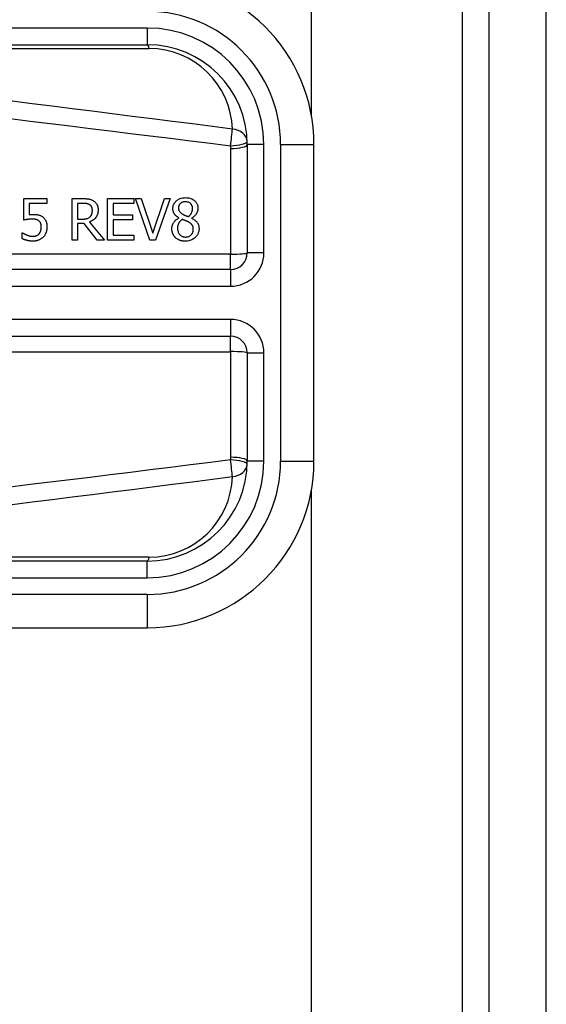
# Model space of a CAD drawing. Header units: inches. Extents: x 11 to 342, y 26 to 169.
# Tile 81 of 204: x 81.702 to 82.323, y 97.674 to 98.838. Entities that reach past the tile are written whole.
import ezdxf

# ---------------------------------------------------------------- set-up
doc = ezdxf.new("R2010")
doc.units = ezdxf.units.IN
doc.header["$MEASUREMENT"] = 0
doc.layers.add('Visible Edges(ANSI)', color=7, linetype='Continuous', lineweight=25)
doc.layers.add('Visible Tangent Edges(ANSI)', color=7, linetype='Continuous', lineweight=25)

msp = doc.modelspace()

# ---------------------------------------------------------------- linework, layer by layer
at = {"layer": 'Visible Edges(ANSI)'}
for p, q in [((82.2554, 113.3629), (82.2554, 83.7599)), ((82.3234, 83.7599), (82.3234, 113.3629)), ((82.0459, 112.7579), (82.0459, 98.7247)), ((81.2031, 98.808), (81.8522, 98.808)), ((81.9703, 98.6899), (81.9703, 98.5619)), ((82.049, 98.3159), (82.049, 98.6899)), ((81.7066, 98.6008), (81.7066, 98.6261)), ((81.7066, 98.6261), (81.7336, 98.6261)), ((81.7336, 98.6261), (81.7336, 98.6204)), ((81.7635, 98.5769), (81.7635, 98.6261)), ((81.7635, 98.6261), (81.7762, 98.6261)), ((81.8055, 98.6261), (81.8363, 98.6261)), ((81.8055, 98.5769), (81.8055, 98.6261)), ((81.8363, 98.6261), (81.8363, 98.6203)), ((81.8382, 98.6261), (81.8452, 98.6261)), ((81.8552, 98.5769), (81.8382, 98.6261)), ((81.8452, 98.6261), (81.8589, 98.5853)), ((81.8589, 98.5853), (81.8725, 98.6261)), ((81.8792, 98.6261), (81.8622, 98.5769)), ((81.8725, 98.6261), (81.8792, 98.6261)), ((81.7336, 98.6204), (81.7129, 98.6204)), ((81.7129, 98.6204), (81.7129, 98.6072)), ((81.7766, 98.6205), (81.7701, 98.6205)), ((81.7701, 98.6205), (81.7701, 98.602)), ((81.812, 98.6203), (81.812, 98.6068)), ((81.8363, 98.6203), (81.812, 98.6203)), ((81.7701, 98.602), (81.7758, 98.602)), ((81.812, 98.6068), (81.8347, 98.6068)), ((81.8347, 98.601), (81.812, 98.601)), ((81.812, 98.601), (81.812, 98.5828)), ((81.8347, 98.6068), (81.8347, 98.601)), ((81.8897, 98.6032), (81.8897, 98.6034)), ((81.9047, 98.6031), (81.9047, 98.6029)), ((81.7701, 98.5965), (81.7701, 98.5769)), ((81.7776, 98.5965), (81.7701, 98.5965)), ((81.7931, 98.5769), (81.7776, 98.5965)), ((81.7841, 98.5983), (81.8016, 98.5769)), ((81.7046, 98.5857), (81.705, 98.5857)), ((81.7046, 98.5787), (81.7046, 98.5857)), ((81.7701, 98.5769), (81.7635, 98.5769)), ((81.8016, 98.5769), (81.7931, 98.5769)), ((81.8363, 98.5769), (81.8055, 98.5769)), ((81.812, 98.5828), (81.8363, 98.5828)), ((81.8363, 98.5828), (81.8363, 98.5769)), ((81.8622, 98.5769), (81.8552, 98.5769)), ((81.9506, 98.5423), (81.2986, 98.5423)), ((81.2986, 98.4635), (81.9506, 98.4635)), ((81.9703, 98.4439), (81.9703, 98.3159)), ((82.0459, 98.2811), (82.0459, 84.5579)), ((81.8522, 98.1978), (81.2031, 98.1978)), ((81.2031, 98.119), (81.8522, 98.119))]:
    msp.add_line(p, q, dxfattribs=at)
at = {"layer": 'Visible Edges(ANSI)', "flags": 128}
for points in [[(81.7762, 98.6261), (81.7766, 98.6261), (81.777, 98.6261), (81.7773, 98.6261), (81.7777, 98.6261), (81.7781, 98.6261), (81.7785, 98.6261), (81.7789, 98.6261), (81.7793, 98.6261), (81.7797, 98.6261), (81.7801, 98.626), (81.7805, 98.626), (81.7809, 98.626), (81.7813, 98.6259), (81.7817, 98.6259), (81.7821, 98.6258), (81.7825, 98.6258), (81.7829, 98.6257), (81.7832, 98.6257), (81.7837, 98.6256), (81.7845, 98.6254), (81.7855, 98.6251), (81.7866, 98.6247), (81.7877, 98.6242), (81.7887, 98.6236)], [(81.7887, 98.6236), (81.7893, 98.6232), (81.7898, 98.6228), (81.7903, 98.6224), (81.7907, 98.622), (81.7912, 98.6215), (81.7916, 98.621), (81.792, 98.6205), (81.7924, 98.62), (81.7927, 98.6195), (81.793, 98.619), (81.7932, 98.6185), (81.7934, 98.618), (81.7936, 98.6175), (81.7937, 98.6171), (81.7938, 98.6167), (81.7939, 98.6163), (81.794, 98.6158), (81.7941, 98.6154), (81.7942, 98.615), (81.7942, 98.6145), (81.7943, 98.6141), (81.7943, 98.6137), (81.7943, 98.6132), (81.7943, 98.6128)], [(81.8825, 98.6143), (81.8825, 98.615), (81.8826, 98.6158), (81.8827, 98.6165), (81.8828, 98.6172), (81.883, 98.618), (81.8833, 98.6187), (81.8836, 98.6194), (81.8839, 98.62), (81.8842, 98.6207), (81.8847, 98.6213), (81.8851, 98.6219), (81.8856, 98.6224), (81.8861, 98.623), (81.8867, 98.6236), (81.8874, 98.6241), (81.8882, 98.6247), (81.8891, 98.6253), (81.8902, 98.6258), (81.8913, 98.6263), (81.8925, 98.6266), (81.8937, 98.6269), (81.8949, 98.6271), (81.8961, 98.6272), (81.8974, 98.6273)], [(81.8973, 98.6224), (81.8966, 98.6224), (81.8958, 98.6223), (81.895, 98.6222), (81.8943, 98.622), (81.8936, 98.6217), (81.8929, 98.6214), (81.8924, 98.6211), (81.8919, 98.6208), (81.8915, 98.6204), (81.8911, 98.6201), (81.8908, 98.6199), (81.8906, 98.6195), (81.8903, 98.6192), (81.8901, 98.6189), (81.8899, 98.6185), (81.8898, 98.6182), (81.8896, 98.6178), (81.8895, 98.6174), (81.8894, 98.617), (81.8893, 98.6167), (81.8892, 98.6163), (81.8892, 98.6159), (81.8891, 98.6155), (81.8891, 98.6151)], [(81.9057, 98.6147), (81.9057, 98.6151), (81.9057, 98.6154), (81.9056, 98.6158), (81.9056, 98.6162), (81.9055, 98.6166), (81.9054, 98.617), (81.9053, 98.6174), (81.9051, 98.6177), (81.905, 98.6181), (81.9048, 98.6184), (81.9046, 98.6188), (81.9044, 98.6191), (81.9041, 98.6194), (81.9039, 98.6197), (81.9036, 98.62), (81.9033, 98.6203), (81.9029, 98.6207), (81.9024, 98.6211), (81.9017, 98.6215), (81.9009, 98.6218), (81.9, 98.6221), (81.8991, 98.6223), (81.8982, 98.6224), (81.8973, 98.6224)], [(81.8974, 98.6273), (81.8987, 98.6272), (81.9, 98.6271), (81.9013, 98.6269), (81.9026, 98.6266), (81.9039, 98.6262), (81.9051, 98.6257), (81.9061, 98.6252), (81.907, 98.6246), (81.9078, 98.624), (81.9084, 98.6235), (81.9089, 98.623), (81.9094, 98.6225), (81.9098, 98.6219), (81.9102, 98.6214), (81.9106, 98.6208), (81.9109, 98.6202), (81.9112, 98.6195), (81.9115, 98.6189), (81.9117, 98.6182), (81.9119, 98.6175), (81.912, 98.6168), (81.9121, 98.6161), (81.9121, 98.6154), (81.9121, 98.6147)], [(81.7844, 98.6188), (81.7841, 98.619), (81.7838, 98.6192), (81.7835, 98.6193), (81.7831, 98.6195), (81.7828, 98.6196), (81.7825, 98.6197), (81.7822, 98.6198), (81.7818, 98.6199), (81.7815, 98.62), (81.7811, 98.6201), (81.7808, 98.6202), (81.7804, 98.6202), (81.7801, 98.6203), (81.7797, 98.6203), (81.7793, 98.6204), (81.779, 98.6204), (81.7786, 98.6204), (81.7783, 98.6204), (81.778, 98.6205), (81.7777, 98.6205), (81.7773, 98.6205), (81.7771, 98.6205), (81.7768, 98.6205), (81.7766, 98.6205)], [(81.7943, 98.6128), (81.7943, 98.6123), (81.7943, 98.6118), (81.7942, 98.6113), (81.7942, 98.6108), (81.7941, 98.6103), (81.7941, 98.6099), (81.794, 98.6094), (81.7939, 98.6089), (81.7938, 98.6084), (81.7937, 98.608), (81.7935, 98.6075), (81.7933, 98.607), (81.7932, 98.6066), (81.7929, 98.606), (81.7926, 98.6053), (81.7921, 98.6045), (81.7915, 98.6037), (81.7907, 98.6027), (81.7898, 98.6018), (81.7888, 98.6009), (81.7877, 98.6001), (81.7865, 98.5995), (81.7853, 98.5989), (81.7841, 98.5983)], [(81.7875, 98.6123), (81.7875, 98.6125), (81.7875, 98.6128), (81.7875, 98.6131), (81.7874, 98.6134), (81.7874, 98.6136), (81.7874, 98.6139), (81.7873, 98.6142), (81.7873, 98.6144), (81.7872, 98.6147), (81.7871, 98.615), (81.7871, 98.6152), (81.787, 98.6155), (81.7869, 98.6157), (81.7868, 98.616), (81.7866, 98.6162), (81.7865, 98.6165), (81.7863, 98.6168), (81.7861, 98.6171), (81.7859, 98.6174), (81.7856, 98.6178), (81.7853, 98.618), (81.785, 98.6183), (81.7847, 98.6186), (81.7844, 98.6188)], [(81.7847, 98.6045), (81.7849, 98.6047), (81.7851, 98.605), (81.7853, 98.6052), (81.7855, 98.6055), (81.7857, 98.6057), (81.7859, 98.606), (81.7861, 98.6062), (81.7862, 98.6065), (81.7864, 98.6068), (81.7865, 98.607), (81.7866, 98.6073), (81.7867, 98.6076), (81.7869, 98.608), (81.787, 98.6083), (81.7871, 98.6086), (81.7872, 98.609), (81.7872, 98.6094), (81.7873, 98.6098), (81.7874, 98.6102), (81.7874, 98.6106), (81.7874, 98.611), (81.7875, 98.6114), (81.7875, 98.6119), (81.7875, 98.6123)], [(81.8897, 98.6034), (81.8892, 98.6037), (81.8888, 98.6039), (81.8884, 98.6042), (81.888, 98.6045), (81.8876, 98.6047), (81.8872, 98.605), (81.8868, 98.6053), (81.8865, 98.6056), (81.8861, 98.606), (81.8858, 98.6063), (81.8854, 98.6067), (81.8851, 98.607), (81.8848, 98.6074), (81.8845, 98.6078), (81.8842, 98.6082), (81.8839, 98.6087), (81.8836, 98.6092), (81.8833, 98.6098), (81.8831, 98.6105), (81.8829, 98.6112), (81.8827, 98.612), (81.8826, 98.6128), (81.8825, 98.6135), (81.8825, 98.6143)], [(81.8891, 98.6151), (81.8891, 98.6148), (81.8892, 98.6145), (81.8892, 98.6143), (81.8892, 98.614), (81.8892, 98.6138), (81.8893, 98.6135), (81.8893, 98.6132), (81.8894, 98.613), (81.8895, 98.6127), (81.8895, 98.6125), (81.8896, 98.6122), (81.8897, 98.612), (81.8899, 98.6117), (81.89, 98.6114), (81.8902, 98.6111), (81.8905, 98.6107), (81.8908, 98.6103), (81.8912, 98.6099), (81.8916, 98.6095), (81.892, 98.6092), (81.8924, 98.6088), (81.8929, 98.6085), (81.8934, 98.6082), (81.8938, 98.6079)], [(81.9008, 98.6048), (81.901, 98.605), (81.9012, 98.6052), (81.9015, 98.6053), (81.9017, 98.6055), (81.9019, 98.6057), (81.9021, 98.6059), (81.9023, 98.6061), (81.9025, 98.6063), (81.9027, 98.6065), (81.9029, 98.6067), (81.9031, 98.607), (81.9033, 98.6072), (81.9035, 98.6074), (81.9037, 98.6076), (81.9038, 98.6079), (81.904, 98.6081), (81.9042, 98.6084), (81.9044, 98.6087), (81.9047, 98.6093), (81.905, 98.6101), (81.9053, 98.6111), (81.9055, 98.6123), (81.9056, 98.6135), (81.9057, 98.6147)], [(81.9121, 98.6147), (81.9121, 98.6143), (81.9121, 98.6138), (81.9121, 98.6134), (81.912, 98.6129), (81.9119, 98.6125), (81.9118, 98.6121), (81.9117, 98.6116), (81.9116, 98.6112), (81.9114, 98.6108), (81.9113, 98.6104), (81.9111, 98.6099), (81.9109, 98.6094), (81.9106, 98.6089), (81.9103, 98.6083), (81.9099, 98.6077), (81.9095, 98.6071), (81.909, 98.6065), (81.9085, 98.606), (81.9079, 98.6054), (81.9073, 98.6049), (81.9067, 98.6044), (81.906, 98.6039), (81.9054, 98.6035), (81.9047, 98.6031)], [(81.7163, 98.602), (81.7159, 98.602), (81.7155, 98.602), (81.715, 98.602), (81.7146, 98.6019), (81.7141, 98.6019), (81.7137, 98.6019), (81.7133, 98.6018), (81.7128, 98.6018), (81.7124, 98.6018), (81.7119, 98.6017), (81.7115, 98.6016), (81.711, 98.6016), (81.7106, 98.6015), (81.7102, 98.6014), (81.7097, 98.6014), (81.7093, 98.6013), (81.7089, 98.6012), (81.7085, 98.6012), (81.7081, 98.6011), (81.7078, 98.601), (81.7074, 98.601), (81.7071, 98.6009), (81.7068, 98.6008), (81.7066, 98.6008)], [(81.7129, 98.6072), (81.7131, 98.6073), (81.7133, 98.6073), (81.7134, 98.6073), (81.7136, 98.6073), (81.7137, 98.6073), (81.7139, 98.6074), (81.714, 98.6074), (81.7142, 98.6074), (81.7144, 98.6074), (81.7145, 98.6074), (81.7147, 98.6074), (81.7148, 98.6074), (81.715, 98.6074), (81.7152, 98.6075), (81.7153, 98.6075), (81.7155, 98.6075), (81.7157, 98.6075), (81.7159, 98.6075), (81.7162, 98.6075), (81.7164, 98.6075), (81.7167, 98.6075), (81.7169, 98.6075), (81.7172, 98.6075), (81.7174, 98.6075)], [(81.7244, 98.5997), (81.7241, 98.5999), (81.7239, 98.6001), (81.7236, 98.6003), (81.7233, 98.6005), (81.7231, 98.6006), (81.7228, 98.6008), (81.7225, 98.6009), (81.7222, 98.6011), (81.7219, 98.6012), (81.7215, 98.6013), (81.7212, 98.6014), (81.7209, 98.6015), (81.7205, 98.6016), (81.7202, 98.6016), (81.7198, 98.6017), (81.7194, 98.6018), (81.719, 98.6018), (81.7187, 98.6019), (81.7183, 98.6019), (81.7179, 98.6019), (81.7175, 98.6019), (81.7171, 98.602), (81.7167, 98.602), (81.7163, 98.602)], [(81.7174, 98.6075), (81.7178, 98.6075), (81.7181, 98.6075), (81.7185, 98.6075), (81.7189, 98.6075), (81.7192, 98.6075), (81.7196, 98.6075), (81.72, 98.6074), (81.7203, 98.6074), (81.7207, 98.6074), (81.7211, 98.6073), (81.7215, 98.6073), (81.7218, 98.6073), (81.7222, 98.6072), (81.7226, 98.6071), (81.7229, 98.6071), (81.7233, 98.607), (81.7236, 98.6069), (81.724, 98.6069), (81.7246, 98.6067), (81.7253, 98.6065), (81.7261, 98.6061), (81.7271, 98.6056), (81.728, 98.6051), (81.7288, 98.6044)], [(81.7272, 98.5926), (81.7272, 98.5929), (81.7272, 98.5932), (81.7272, 98.5934), (81.7271, 98.5937), (81.7271, 98.594), (81.7271, 98.5943), (81.7271, 98.5945), (81.727, 98.5948), (81.727, 98.5951), (81.7269, 98.5953), (81.7269, 98.5956), (81.7268, 98.5958), (81.7268, 98.5961), (81.7267, 98.5963), (81.7266, 98.5965), (81.7265, 98.5968), (81.7264, 98.597), (81.7263, 98.5973), (81.7261, 98.5977), (81.7258, 98.5981), (81.7255, 98.5985), (81.7252, 98.599), (81.7248, 98.5993), (81.7244, 98.5997)], [(81.7288, 98.6044), (81.7293, 98.604), (81.7298, 98.6036), (81.7303, 98.6032), (81.7307, 98.6027), (81.7311, 98.6022), (81.7315, 98.6017), (81.7318, 98.6012), (81.7321, 98.6007), (81.7324, 98.6001), (81.7327, 98.5996), (81.7329, 98.599), (81.7331, 98.5985), (81.7332, 98.598), (81.7334, 98.5975), (81.7335, 98.597), (81.7336, 98.5966), (81.7336, 98.5961), (81.7337, 98.5956), (81.7338, 98.5951), (81.7338, 98.5946), (81.7338, 98.5941), (81.7339, 98.5936), (81.7339, 98.5931), (81.7339, 98.5926)], [(81.7758, 98.602), (81.7761, 98.602), (81.7764, 98.602), (81.7767, 98.602), (81.7769, 98.602), (81.7772, 98.602), (81.7775, 98.602), (81.7778, 98.602), (81.7781, 98.6021), (81.7784, 98.6021), (81.7787, 98.6021), (81.779, 98.6022), (81.7792, 98.6022), (81.7795, 98.6022), (81.7798, 98.6023), (81.7801, 98.6023), (81.7804, 98.6024), (81.7807, 98.6024), (81.7809, 98.6025), (81.7813, 98.6026), (81.7819, 98.6028), (81.7826, 98.6031), (81.7834, 98.6035), (81.7841, 98.604), (81.7847, 98.6045)], [(81.8813, 98.5905), (81.8813, 98.5911), (81.8814, 98.5916), (81.8814, 98.5921), (81.8815, 98.5927), (81.8816, 98.5932), (81.8817, 98.5937), (81.8818, 98.5942), (81.882, 98.5947), (81.8821, 98.5952), (81.8823, 98.5957), (81.8826, 98.5962), (81.8828, 98.5968), (81.8831, 98.5973), (81.8835, 98.5979), (81.8839, 98.5985), (81.8843, 98.5991), (81.8849, 98.5997), (81.8855, 98.6003), (81.8861, 98.6009), (81.8867, 98.6014), (81.8874, 98.6019), (81.8882, 98.6024), (81.8889, 98.6028), (81.8897, 98.6032)], [(81.8936, 98.6015), (81.8932, 98.6013), (81.8929, 98.601), (81.8926, 98.6008), (81.8922, 98.6005), (81.8919, 98.6002), (81.8916, 98.5999), (81.8913, 98.5996), (81.891, 98.5993), (81.8907, 98.599), (81.8905, 98.5987), (81.8902, 98.5983), (81.89, 98.598), (81.8897, 98.5976), (81.8895, 98.5972), (81.8892, 98.5967), (81.889, 98.5962), (81.8888, 98.5956), (81.8886, 98.595), (81.8884, 98.5944), (81.8882, 98.5937), (81.8881, 98.593), (81.888, 98.5924), (81.888, 98.5917), (81.888, 98.591)], [(81.9008, 98.5985), (81.9007, 98.5986), (81.9005, 98.5986), (81.9003, 98.5987), (81.9002, 98.5988), (81.9, 98.5989), (81.8998, 98.599), (81.8996, 98.5991), (81.8994, 98.5992), (81.8992, 98.5993), (81.899, 98.5994), (81.8987, 98.5995), (81.8985, 98.5996), (81.8982, 98.5997), (81.8979, 98.5998), (81.8976, 98.5999), (81.8972, 98.6001), (81.8969, 98.6002), (81.8965, 98.6004), (81.8961, 98.6005), (81.8956, 98.6007), (81.8952, 98.6009), (81.8947, 98.6011), (81.8942, 98.6013), (81.8936, 98.6015)], [(81.8938, 98.6079), (81.894, 98.6078), (81.8941, 98.6077), (81.8943, 98.6076), (81.8945, 98.6075), (81.8947, 98.6074), (81.895, 98.6073), (81.8952, 98.6072), (81.8955, 98.607), (81.8958, 98.6069), (81.896, 98.6068), (81.8963, 98.6066), (81.8967, 98.6065), (81.897, 98.6063), (81.8973, 98.6062), (81.8976, 98.606), (81.898, 98.6059), (81.8983, 98.6057), (81.8987, 98.6056), (81.899, 98.6054), (81.8994, 98.6053), (81.8997, 98.6052), (81.9001, 98.605), (81.9004, 98.6049), (81.9008, 98.6048)], [(81.9047, 98.6029), (81.9053, 98.6026), (81.906, 98.6022), (81.9067, 98.6019), (81.9074, 98.6015), (81.908, 98.601), (81.9086, 98.6006), (81.9092, 98.6001), (81.9098, 98.5996), (81.9104, 98.599), (81.9109, 98.5985), (81.9113, 98.5979), (81.9117, 98.5974), (81.912, 98.5968), (81.9123, 98.5963), (81.9125, 98.5958), (81.9127, 98.5952), (81.9129, 98.5947), (81.913, 98.5941), (81.9131, 98.5935), (81.9132, 98.593), (81.9133, 98.5924), (81.9133, 98.5918), (81.9134, 98.5912), (81.9134, 98.5906)], [(81.7247, 98.5846), (81.7248, 98.5848), (81.725, 98.585), (81.7252, 98.5852), (81.7253, 98.5854), (81.7255, 98.5857), (81.7256, 98.5859), (81.7257, 98.5861), (81.7258, 98.5864), (81.726, 98.5866), (81.7261, 98.5868), (81.7262, 98.5871), (81.7263, 98.5873), (81.7264, 98.5876), (81.7265, 98.5878), (81.7266, 98.5881), (81.7267, 98.5884), (81.7268, 98.5887), (81.7268, 98.5891), (81.7269, 98.5896), (81.727, 98.5901), (81.7271, 98.5906), (81.7271, 98.5912), (81.7272, 98.5919), (81.7272, 98.5926)], [(81.7339, 98.5926), (81.7339, 98.5921), (81.7339, 98.5916), (81.7338, 98.5911), (81.7338, 98.5906), (81.7337, 98.5901), (81.7337, 98.5897), (81.7336, 98.5892), (81.7335, 98.5887), (81.7334, 98.5882), (81.7333, 98.5878), (81.7332, 98.5873), (81.733, 98.5868), (81.7329, 98.5864), (81.7327, 98.5859), (81.7325, 98.5854), (81.7323, 98.5849), (81.7321, 98.5844), (81.7318, 98.5839), (81.7315, 98.5834), (81.7312, 98.5829), (81.7308, 98.5823), (81.7304, 98.5818), (81.73, 98.5812), (81.7295, 98.5807)], [(81.8855, 98.58), (81.8853, 98.5803), (81.885, 98.5806), (81.8847, 98.5809), (81.8844, 98.5813), (81.8842, 98.5816), (81.8839, 98.5819), (81.8837, 98.5822), (81.8835, 98.5826), (81.8833, 98.5829), (81.8831, 98.5833), (81.8829, 98.5837), (81.8827, 98.584), (81.8825, 98.5844), (81.8824, 98.5848), (81.8822, 98.5853), (81.882, 98.5858), (81.8819, 98.5863), (81.8817, 98.5868), (81.8816, 98.5874), (81.8815, 98.5881), (81.8814, 98.5887), (81.8814, 98.5893), (81.8813, 98.5899), (81.8813, 98.5905)], [(81.888, 98.591), (81.888, 98.5902), (81.8881, 98.5894), (81.8882, 98.5887), (81.8884, 98.5879), (81.8886, 98.5872), (81.8889, 98.5864), (81.8892, 98.5857), (81.8895, 98.5851), (81.8899, 98.5845), (81.8903, 98.584), (81.8907, 98.5836), (81.8912, 98.5831), (81.8916, 98.5828), (81.892, 98.5824), (81.8925, 98.5821), (81.893, 98.5818), (81.8935, 98.5815), (81.8941, 98.5813), (81.8946, 98.5811), (81.8952, 98.581), (81.8957, 98.5809), (81.8963, 98.5808), (81.8969, 98.5807), (81.8974, 98.5807)], [(81.9134, 98.5906), (81.9134, 98.5898), (81.9133, 98.5889), (81.9132, 98.5881), (81.913, 98.5872), (81.9128, 98.5864), (81.9125, 98.5856), (81.9122, 98.5848), (81.9118, 98.584), (81.9114, 98.5833), (81.911, 98.5825), (81.9104, 98.5819), (81.9099, 98.5812), (81.9093, 98.5806), (81.9086, 98.5799), (81.9079, 98.5793), (81.907, 98.5786), (81.906, 98.578), (81.9049, 98.5774), (81.9037, 98.5769), (81.9025, 98.5765), (81.9012, 98.5762), (81.8999, 98.576), (81.8987, 98.5759), (81.8974, 98.5758)], [(81.8974, 98.5807), (81.8982, 98.5807), (81.899, 98.5808), (81.8998, 98.5809), (81.9005, 98.5811), (81.9013, 98.5814), (81.902, 98.5817), (81.9026, 98.582), (81.9031, 98.5824), (81.9036, 98.5828), (81.904, 98.5832), (81.9044, 98.5835), (81.9048, 98.584), (81.9051, 98.5844), (81.9054, 98.5848), (81.9056, 98.5853), (81.9058, 98.5858), (81.906, 98.5863), (81.9062, 98.5868), (81.9063, 98.5873), (81.9064, 98.5879), (81.9065, 98.5884), (81.9066, 98.5889), (81.9066, 98.5895), (81.9066, 98.59)], [(81.9066, 98.59), (81.9066, 98.5905), (81.9066, 98.5911), (81.9065, 98.5916), (81.9064, 98.5921), (81.9063, 98.5927), (81.9062, 98.5932), (81.906, 98.5937), (81.9058, 98.5941), (81.9056, 98.5945), (81.9054, 98.5949), (81.9051, 98.5952), (81.9049, 98.5955), (81.9046, 98.5958), (81.9043, 98.5961), (81.904, 98.5963), (81.9037, 98.5966), (81.9034, 98.5969), (81.903, 98.5971), (81.9027, 98.5973), (81.9023, 98.5976), (81.902, 98.5978), (81.9016, 98.598), (81.9012, 98.5983), (81.9008, 98.5985)], [(81.7175, 98.5759), (81.7169, 98.5759), (81.7164, 98.5759), (81.7159, 98.5759), (81.7154, 98.576), (81.7148, 98.576), (81.7143, 98.576), (81.7138, 98.5761), (81.7133, 98.5762), (81.7128, 98.5762), (81.7123, 98.5763), (81.7117, 98.5764), (81.7112, 98.5765), (81.7107, 98.5766), (81.7102, 98.5767), (81.7097, 98.5769), (81.7091, 98.577), (81.7086, 98.5772), (81.708, 98.5773), (81.7074, 98.5775), (81.7069, 98.5777), (81.7063, 98.5779), (81.7057, 98.5782), (81.7051, 98.5784), (81.7046, 98.5787)], [(81.705, 98.5857), (81.7052, 98.5856), (81.7053, 98.5855), (81.7054, 98.5854), (81.7055, 98.5853), (81.7057, 98.5852), (81.7058, 98.5851), (81.706, 98.585), (81.7062, 98.5849), (81.7064, 98.5848), (81.7066, 98.5847), (81.7068, 98.5846), (81.707, 98.5845), (81.7072, 98.5844), (81.7075, 98.5843), (81.7077, 98.5842), (81.708, 98.584), (81.7082, 98.5839), (81.7085, 98.5838), (81.7088, 98.5837), (81.7091, 98.5835), (81.7094, 98.5834), (81.7097, 98.5833), (81.71, 98.5832), (81.7104, 98.583)], [(81.7104, 98.583), (81.7106, 98.583), (81.7108, 98.5829), (81.711, 98.5828), (81.7112, 98.5828), (81.7114, 98.5827), (81.7116, 98.5826), (81.7118, 98.5826), (81.712, 98.5825), (81.7122, 98.5824), (81.7124, 98.5824), (81.7126, 98.5823), (81.7128, 98.5823), (81.713, 98.5822), (81.7133, 98.5821), (81.7135, 98.5821), (81.7137, 98.582), (81.7139, 98.582), (81.7141, 98.5819), (81.7145, 98.5819), (81.7149, 98.5818), (81.7154, 98.5817), (81.716, 98.5817), (81.7168, 98.5816), (81.7176, 98.5816)], [(81.7295, 98.5807), (81.729, 98.5802), (81.7285, 98.5797), (81.7279, 98.5792), (81.7273, 98.5788), (81.7267, 98.5784), (81.7261, 98.578), (81.7254, 98.5777), (81.7248, 98.5774), (81.7241, 98.5771), (81.7235, 98.5769), (81.723, 98.5767), (81.7224, 98.5765), (81.722, 98.5764), (81.7215, 98.5763), (81.7211, 98.5762), (81.7207, 98.5762), (81.7203, 98.5761), (81.7199, 98.576), (81.7195, 98.576), (81.7191, 98.576), (81.7187, 98.5759), (81.7183, 98.5759), (81.7179, 98.5759), (81.7175, 98.5759)], [(81.7176, 98.5816), (81.7178, 98.5816), (81.7181, 98.5816), (81.7183, 98.5816), (81.7185, 98.5816), (81.7188, 98.5817), (81.719, 98.5817), (81.7192, 98.5817), (81.7195, 98.5818), (81.7197, 98.5818), (81.7199, 98.5819), (81.7202, 98.5819), (81.7204, 98.582), (81.7206, 98.582), (81.7209, 98.5821), (81.7211, 98.5822), (81.7213, 98.5823), (81.7216, 98.5824), (81.7219, 98.5825), (81.7223, 98.5827), (81.7227, 98.583), (81.7233, 98.5833), (81.7238, 98.5837), (81.7242, 98.5841), (81.7247, 98.5846)], [(81.8974, 98.5758), (81.8969, 98.5758), (81.8965, 98.5758), (81.896, 98.5759), (81.8956, 98.5759), (81.8952, 98.5759), (81.8947, 98.576), (81.8943, 98.576), (81.8939, 98.5761), (81.8934, 98.5762), (81.893, 98.5762), (81.8926, 98.5763), (81.8922, 98.5764), (81.8917, 98.5766), (81.8913, 98.5767), (81.8909, 98.5768), (81.8905, 98.577), (81.89, 98.5772), (81.8894, 98.5774), (81.8888, 98.5777), (81.8881, 98.5781), (81.8874, 98.5785), (81.8868, 98.579), (81.8861, 98.5795), (81.8855, 98.58)]]:
    msp.add_lwpolyline(points, dxfattribs=at)
at = {"layer": 'Visible Edges(ANSI)'}
for centre, radius, start, end in [((81.8522, 98.6899), 0.1969, 0, 90), ((81.8522, 98.6899), 0.1181, 0, 90), ((81.9506, 98.5619), 0.0197, 270, 0), ((81.9506, 98.4439), 0.0197, 0, 90), ((81.8522, 98.3159), 0.1969, 270, 0), ((81.8522, 98.3159), 0.1181, 270, 0)]:
    msp.add_arc(centre, radius, start, end, dxfattribs=at)
at = {"layer": 'Visible Tangent Edges(ANSI)'}
for p, q in [((82.2244, 83.6429), (82.2244, 113.3629)), ((81.8522, 98.8277), (81.2031, 98.8277)), ((81.8522, 98.8277), (81.8522, 98.808)), ((81.3054, 98.8034), (81.8545, 98.8034)), ((81.9506, 98.6854), (81.9506, 98.5605)), ((81.99, 98.6899), (81.9703, 98.6899)), ((81.99, 98.5619), (81.99, 98.6899)), ((82.0096, 98.6899), (82.0096, 98.3159)), ((82.0096, 98.6899), (82.049, 98.6899)), ((81.9506, 98.5605), (81.2986, 98.5605)), ((81.9506, 98.5423), (81.9506, 98.5605)), ((81.99, 98.5619), (81.9703, 98.5619)), ((81.9506, 98.5423), (81.9506, 98.5226)), ((81.2986, 98.5226), (81.9506, 98.5226)), ((81.9506, 98.4832), (81.2986, 98.4832)), ((81.9506, 98.4832), (81.9506, 98.4635)), ((81.9506, 98.4452), (81.9506, 98.4635)), ((81.2986, 98.4452), (81.9506, 98.4452)), ((81.9506, 98.4452), (81.9506, 98.3204)), ((81.9703, 98.4439), (81.99, 98.4439)), ((81.99, 98.3159), (81.99, 98.4439)), ((81.99, 98.3159), (81.9703, 98.3159)), ((82.0096, 98.3159), (82.049, 98.3159)), ((81.8545, 98.2024), (81.3054, 98.2024)), ((81.8522, 98.1781), (81.8522, 98.1978)), ((81.2031, 98.1781), (81.8522, 98.1781)), ((81.8522, 98.1584), (81.2031, 98.1584)), ((81.8522, 98.1584), (81.8522, 98.119))]:
    msp.add_line(p, q, dxfattribs=at)
at = {"layer": 'Visible Tangent Edges(ANSI)', "flags": 128}
for points in [[(81.9529, 98.7082), (81.9292, 98.7112), (81.9056, 98.7143), (81.8819, 98.7173), (81.8582, 98.7203), (81.8346, 98.7233), (81.8109, 98.7263), (81.7873, 98.7293), (81.7636, 98.7322), (81.7399, 98.7352), (81.7163, 98.7382), (81.6926, 98.7411)], [(81.6903, 98.7206), (81.714, 98.7177), (81.7376, 98.7148), (81.7613, 98.712), (81.7849, 98.7091), (81.8086, 98.7062), (81.8323, 98.7032), (81.8559, 98.7003), (81.8796, 98.6974), (81.9032, 98.6944), (81.9269, 98.6915), (81.9505, 98.6885)], [(81.9505, 98.6885), (81.9505, 98.6884), (81.9506, 98.6883), (81.9506, 98.6881), (81.9506, 98.688), (81.9506, 98.6879), (81.9506, 98.6877), (81.9506, 98.6876), (81.9506, 98.6875), (81.9506, 98.6874), (81.9506, 98.6872), (81.9506, 98.6871), (81.9506, 98.687), (81.9506, 98.6868), (81.9506, 98.6867), (81.9506, 98.6866), (81.9506, 98.6864), (81.9506, 98.6863), (81.9506, 98.6862), (81.9506, 98.6861), (81.9506, 98.6859), (81.9506, 98.6858), (81.9506, 98.6857), (81.9506, 98.6855), (81.9506, 98.6854)], [(81.9506, 98.3204), (81.9506, 98.3203), (81.9506, 98.3201), (81.9506, 98.32), (81.9506, 98.3199), (81.9506, 98.3197), (81.9506, 98.3196), (81.9506, 98.3195), (81.9506, 98.3193), (81.9506, 98.3192), (81.9506, 98.3191), (81.9506, 98.319), (81.9506, 98.3188), (81.9506, 98.3187), (81.9506, 98.3186), (81.9506, 98.3184), (81.9506, 98.3183), (81.9506, 98.3182), (81.9506, 98.318), (81.9506, 98.3179), (81.9506, 98.3178), (81.9506, 98.3177), (81.9506, 98.3175), (81.9505, 98.3174), (81.9505, 98.3173)], [(81.9505, 98.3173), (81.9269, 98.3143), (81.9032, 98.3114), (81.8796, 98.3084), (81.8559, 98.3055), (81.8323, 98.3026), (81.8086, 98.2996), (81.7849, 98.2967), (81.7613, 98.2938), (81.7376, 98.2909), (81.714, 98.2881), (81.6903, 98.2852)], [(81.6926, 98.2647), (81.7163, 98.2676), (81.7399, 98.2706), (81.7636, 98.2735), (81.7873, 98.2765), (81.8109, 98.2795), (81.8346, 98.2825), (81.8582, 98.2855), (81.8819, 98.2885), (81.9056, 98.2915), (81.9292, 98.2946), (81.9529, 98.2976)]]:
    msp.add_lwpolyline(points, dxfattribs=at)
at = {"layer": 'Visible Tangent Edges(ANSI)'}
for centre, radius, start, end in [((81.8522, 98.6899), 0.1575, 0, 90), ((81.8522, 98.6899), 0.1378, 0, 90), ((81.8545, 98.705), 0.0984, 1.8663, 90), ((81.9506, 98.5619), 0.0394, 270, 0), ((81.9506, 98.4439), 0.0394, 0, 90), ((81.8522, 98.3159), 0.1575, 270, 0), ((81.8522, 98.3159), 0.1378, 270, 0), ((81.8545, 98.3008), 0.0984, 270, 358.1337)]:
    msp.add_arc(centre, radius, start, end, dxfattribs=at)
for centre, major_axis, ratio, start_param, end_param in [((81.8522, 98.7883), (0, 0.0197), 0.183721, 5.58589, 6.283185), ((81.9505, 98.6931), (-0.0025, -0.0195), 0.030516, 1.33773, 2.458093), ((81.9505, 98.6931), (0.0197, 0.0006), 0.770235, 0, 1.427427), ((81.9505, 98.6931), (0.0197, 0.0006), 0.232745, 4.704805, 6.283185), ((81.9506, 98.6899), (0.0197, 0), 0.228742, 4.712389, 6.283185), ((81.9506, 98.5619), (0.0197, 0), 0.07065, 4.712389, 6.283185), ((81.9506, 98.4439), (0.0197, 0), 0.07065, 0, 1.570796), ((81.9506, 98.3159), (0.0197, 0), 0.228742, 0, 1.570796), ((81.9505, 98.3127), (0.0197, -0.0006), 0.232745, 0, 1.57838), ((81.9505, 98.3127), (0.0025, -0.0195), 0.030516, 0.6835, 1.803862), ((81.9505, 98.3127), (0.0197, -0.0006), 0.770235, 4.855758, 6.283185), ((81.8522, 98.2175), (0, -0.0197), 0.183721, 0, 0.697296)]:
    msp.add_ellipse(centre, major_axis=major_axis, ratio=ratio, start_param=start_param, end_param=end_param, dxfattribs=at)

doc.saveas('drawing.dxf')
